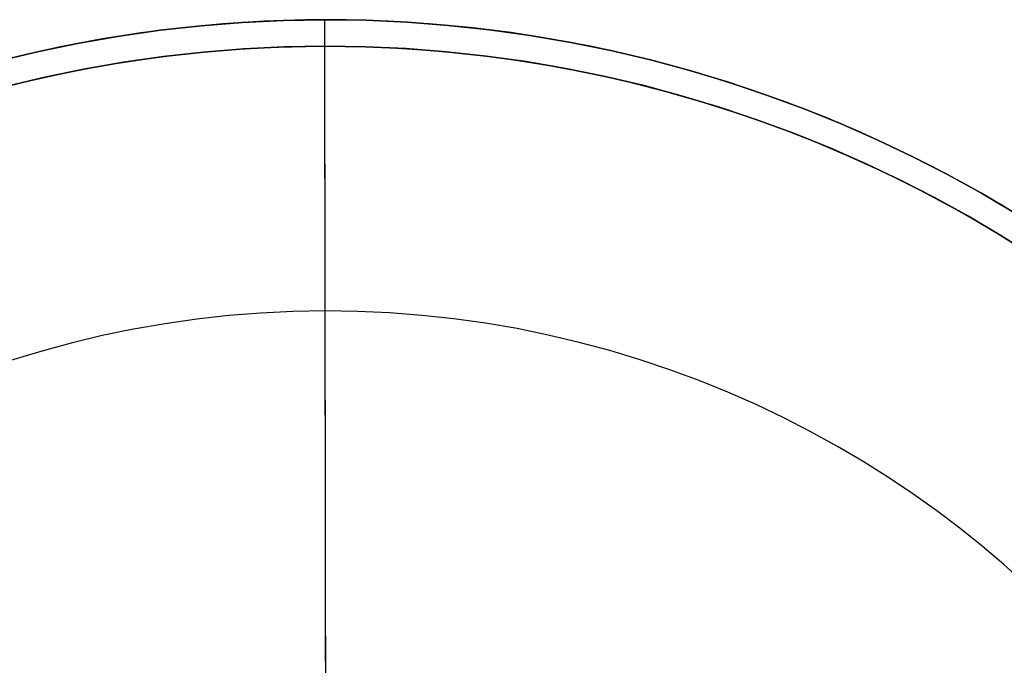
# Model space of a CAD drawing. Header units: millimetres. Extents: x -2852 to 102, y -106 to 97.
# Tile 255 of 256: x -22 to 53, y 48 to 97. Entities that reach past the tile are written whole.
import ezdxf

# ---------------------------------------------------------------- set-up
doc = ezdxf.new("R2010")
doc.units = ezdxf.units.MM
doc.header["$MEASUREMENT"] = 0
doc.layers.add('IGES level 0', color=252, linetype='Continuous')

msp = doc.modelspace()

# ---------------------------------------------------------------- linework, layer by layer
at = {"layer": 'IGES level 0'}
for points in [[(55.011, 81.772), (52.531, 83.288), (49.988, 84.743), (47.385, 86.132), (44.723, 87.453), (42.006, 88.702), (39.235, 89.876), (36.414, 90.973), (33.546, 91.988), (30.634, 92.92), (27.683, 93.766), (24.695, 94.524), (21.675, 95.191), (18.627, 95.766), (15.555, 96.248), (12.464, 96.634), (9.357, 96.925), (6.24, 97.118), (3.117, 97.214), (-0.008, 97.212), (-3.13, 97.113), (-6.245, 96.916), (-9.347, 96.623), (-12.433, 96.235), (-15.498, 95.751), (-18.537, 95.175), (-21.548, 94.507), (-24.524, 93.75)], [(-23.14, 94.115), (-20.142, 94.831), (-17.113, 95.457), (-14.057, 95.991), (-10.979, 96.43), (-7.883, 96.774), (-4.772, 97.022), (-1.653, 97.172), (1.471, 97.225), (4.595, 97.181), (7.715, 97.039), (10.826, 96.799), (13.924, 96.464), (17.003, 96.033), (20.06, 95.508), (23.091, 94.89), (26.091, 94.182), (29.056, 93.385), (31.983, 92.5), (34.868, 91.532), (37.707, 90.482), (40.497, 89.354), (43.236, 88.149), (45.919, 86.872), (48.546, 85.525), (51.113, 84.112), (53.618, 82.636)], [(53.618, 82.636), (51.113, 84.112), (48.546, 85.525), (45.919, 86.872), (43.236, 88.149), (40.497, 89.354), (37.707, 90.482), (34.868, 91.532), (31.983, 92.5), (29.056, 93.385), (26.091, 94.182), (23.091, 94.89), (20.06, 95.508), (17.003, 96.033), (13.924, 96.464), (10.826, 96.799), (7.715, 97.039), (4.595, 97.181), (1.471, 97.225), (-1.653, 97.172), (-4.772, 97.022), (-7.883, 96.774), (-10.979, 96.43), (-14.057, 95.991), (-17.113, 95.457), (-20.142, 94.831), (-23.14, 94.115)], [(-23.14, 94.115), (-20.142, 94.831), (-17.113, 95.457), (-14.057, 95.991), (-10.979, 96.43), (-7.883, 96.774), (-4.772, 97.022), (-1.653, 97.172), (1.471, 97.225), (4.595, 97.181), (7.715, 97.039), (10.826, 96.799), (13.924, 96.464), (17.003, 96.033), (20.06, 95.508), (23.091, 94.89), (26.091, 94.182), (29.056, 93.385), (31.983, 92.5), (34.868, 91.532), (37.707, 90.482), (40.497, 89.354), (43.236, 88.149), (45.919, 86.872), (48.546, 85.525), (51.113, 84.112), (53.618, 82.636)], [(1.474, 95.225), (1.471, 97.225)], [(-24.002, 91.82), (-21.084, 92.562), (-18.134, 93.216), (-15.156, 93.781), (-12.152, 94.254), (-9.128, 94.635), (-6.088, 94.923), (-3.036, 95.115), (0.024, 95.212), (3.086, 95.214), (6.147, 95.12), (9.202, 94.931), (12.247, 94.646), (15.276, 94.267), (18.287, 93.796), (21.274, 93.232), (24.233, 92.578), (27.161, 91.835), (30.054, 91.006), (32.907, 90.093), (35.718, 89.098), (38.482, 88.023), (41.198, 86.873), (43.861, 85.649), (46.47, 84.354), (49.021, 82.992), (51.512, 81.567), (53.943, 80.081)], [(54.97, 79.423), (52.578, 80.928), (50.123, 82.374), (47.607, 83.759), (45.033, 85.079), (42.403, 86.331), (39.719, 87.511), (36.985, 88.617), (34.202, 89.646), (31.375, 90.595), (28.507, 91.461), (25.601, 92.243), (22.661, 92.937), (19.691, 93.542), (16.695, 94.057), (13.677, 94.479), (10.642, 94.808), (7.593, 95.042), (4.536, 95.182), (1.474, 95.225), (-1.588, 95.173), (-4.645, 95.026), (-7.693, 94.783), (-10.727, 94.446), (-13.744, 94.015), (-16.739, 93.493), (-19.707, 92.879), (-22.645, 92.177)], [(-22.645, 92.177), (-19.707, 92.879), (-16.739, 93.493), (-13.744, 94.015), (-10.727, 94.446), (-7.693, 94.783), (-4.645, 95.026), (-1.588, 95.173), (1.474, 95.225), (4.536, 95.182), (7.593, 95.042), (10.642, 94.808), (13.677, 94.479), (16.695, 94.057), (19.691, 93.542), (22.661, 92.937), (25.601, 92.243), (28.507, 91.461), (31.375, 90.595), (34.202, 89.646), (36.985, 88.617), (39.719, 87.511), (42.403, 86.331), (45.033, 85.079), (47.607, 83.759), (50.123, 82.374), (52.578, 80.928), (54.97, 79.423)], [(54.97, 79.423), (52.578, 80.928), (50.123, 82.374), (47.607, 83.759), (45.033, 85.079), (42.403, 86.331), (39.719, 87.511), (36.985, 88.617), (34.202, 89.646), (31.375, 90.595), (28.507, 91.461), (25.601, 92.243), (22.661, 92.937), (19.691, 93.542), (16.695, 94.057), (13.677, 94.479), (10.642, 94.808), (7.593, 95.042), (4.536, 95.182), (1.474, 95.225), (-1.588, 95.173), (-4.645, 95.026), (-7.693, 94.783), (-10.727, 94.446), (-13.744, 94.015), (-16.739, 93.493), (-19.707, 92.879), (-22.645, 92.177)], [(54.97, 79.423), (52.578, 80.928), (50.123, 82.374), (47.607, 83.759), (45.033, 85.079), (42.403, 86.331), (39.719, 87.511), (36.985, 88.617), (34.202, 89.646), (31.375, 90.595), (28.507, 91.461), (25.601, 92.243), (22.661, 92.937), (19.691, 93.542), (16.695, 94.057), (13.677, 94.479), (10.642, 94.808), (7.593, 95.042), (4.536, 95.182), (1.474, 95.225), (-1.588, 95.173), (-4.645, 95.026), (-7.693, 94.783), (-10.727, 94.446), (-13.744, 94.015), (-16.739, 93.493), (-19.707, 92.879), (-22.645, 92.177)], [(-22.645, 92.177), (-19.707, 92.879), (-16.739, 93.493), (-13.744, 94.015), (-10.727, 94.446), (-7.693, 94.783), (-4.645, 95.026), (-1.588, 95.173), (1.474, 95.225), (4.536, 95.182), (7.593, 95.042), (10.642, 94.808), (13.677, 94.479), (16.695, 94.057), (19.691, 93.542), (22.661, 92.937), (25.601, 92.243), (28.507, 91.461), (31.375, 90.595), (34.202, 89.646), (36.985, 88.617), (39.719, 87.511), (42.403, 86.331), (45.033, 85.079), (47.607, 83.759), (50.123, 82.374), (52.578, 80.928), (54.97, 79.423)], [(-22.645, 92.177), (-19.707, 92.879), (-16.739, 93.493), (-13.744, 94.015), (-10.727, 94.446), (-7.693, 94.783), (-4.645, 95.026), (-1.588, 95.173), (1.474, 95.225), (4.536, 95.182), (7.593, 95.042), (10.642, 94.808), (13.677, 94.479), (16.695, 94.057), (19.691, 93.542), (22.661, 92.937), (25.601, 92.243), (28.507, 91.461), (31.375, 90.595), (34.202, 89.646), (36.985, 88.617), (39.719, 87.511), (42.403, 86.331), (45.033, 85.079), (47.607, 83.759), (50.123, 82.374), (52.578, 80.928), (54.97, 79.423)], [(54.97, 79.423), (52.578, 80.928), (50.123, 82.374), (47.607, 83.759), (45.033, 85.079), (42.403, 86.331), (39.719, 87.511), (36.985, 88.617), (34.202, 89.646), (31.375, 90.595), (28.507, 91.461), (25.601, 92.243), (22.661, 92.937), (19.691, 93.542), (16.695, 94.057), (13.677, 94.479), (10.642, 94.808), (7.593, 95.042), (4.536, 95.182), (1.474, 95.225), (-1.588, 95.173), (-4.645, 95.026), (-7.693, 94.783), (-10.727, 94.446), (-13.744, 94.015), (-16.739, 93.493), (-19.707, 92.879), (-22.645, 92.177)], [(1.742, -100.775), (1.474, 95.225)], [(1.501, 75.225), (1.474, 95.225)], [(1.601, 2.225), (1.474, 95.225)], [(1.601, 2.225), (1.474, 95.225)], [(54.4, 54.645), (52.815, 56.062), (51.176, 57.45), (49.482, 58.805), (47.734, 60.125), (45.933, 61.407), (44.08, 62.648), (42.176, 63.846), (40.222, 64.997), (38.22, 66.099), (36.171, 67.149), (34.078, 68.146), (31.942, 69.085), (29.765, 69.966), (27.55, 70.785), (25.3, 71.54), (23.017, 72.229), (20.704, 72.851), (18.365, 73.404), (16.001, 73.886), (13.616, 74.295), (11.214, 74.631), (8.798, 74.893), (6.372, 75.08), (3.938, 75.19), (1.501, 75.225), (-0.936, 75.184), (-3.369, 75.066), (-5.795, 74.873), (-8.21, 74.605), (-10.611, 74.262), (-12.995, 73.846), (-15.357, 73.358), (-17.695, 72.799), (-20.007, 72.171), (-22.288, 71.475)]]:
    msp.add_lwpolyline(points, dxfattribs=at)

doc.saveas('drawing.dxf')
